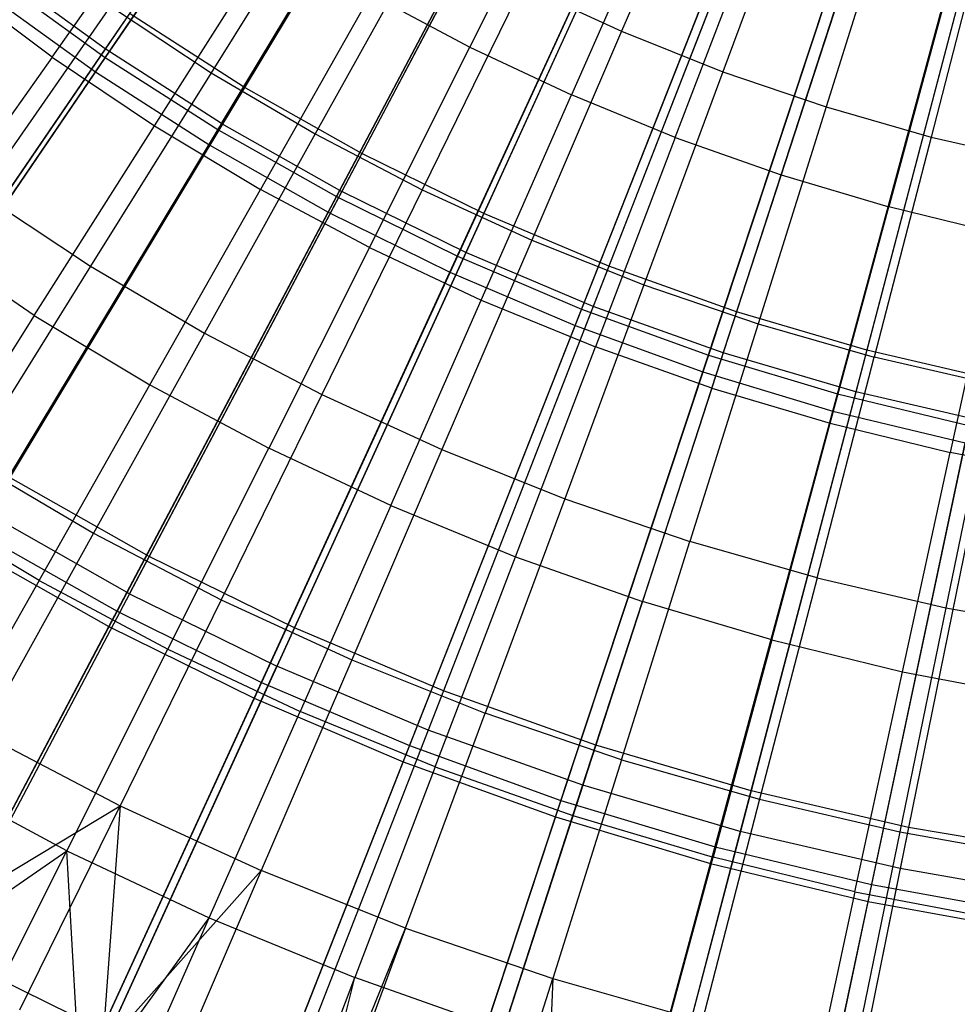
# Model space of a CAD drawing. Extents: x 0.1 to 12.1, y -6 to 6.
# Tile 69 of 256: x 5.1 to 5.7, y -2 to -1.3. Entities that reach past the tile are written whole.
import ezdxf

# ---------------------------------------------------------------- set-up
doc = ezdxf.new("R2010")
doc.units = 0
doc.header["$LTSCALE"] = 2.54
doc.layers.get('0').update_dxf_attribs({"linetype": 'CONTINUOUS'})

# ---------------------------------------------------------------- blocks, each defined once
blk = doc.blocks.new('DROPS_COLOR_B-11195_STL')
at = {"color": 0}
for p, q in [((5.31749, -1.08589, 13.37336), (5.14167, -1.34301, 13.27646)), ((5.31749, -1.08589, 13.37336), (5.14167, -1.34301, 13.27646)), ((5.39587, -1.10133, 2.00512), (5.23477, -1.36849, 2.1004)), ((5.39587, -1.10133, 2.00512), (5.23477, -1.36849, 2.1004)), ((5.21984, -1.39325, 13.27646), (5.38069, -1.12651, 13.37336)), ((5.21984, -1.39325, 13.27646), (5.38069, -1.12651, 13.37336)), ((5.45983, -1.13745, 2.00512), (5.31424, -1.41337, 2.1004)), ((5.45983, -1.13745, 2.00512), (5.31424, -1.41337, 2.1004)), ((5.44611, -1.16345, 13.37336), (5.30075, -1.43894, 13.27646)), ((5.44611, -1.16345, 13.37336), (5.30075, -1.43894, 13.27646)), ((5.52575, -1.16985, 2.00512), (5.39614, -1.45364, 2.1004)), ((5.52575, -1.16985, 2.00512), (5.39614, -1.45364, 2.1004)), ((5.54895, -1.19097, 13.64441), (5.48881, -1.33111, 13.59504)), ((5.54895, -1.19097, 13.64441), (5.48881, -1.33111, 13.59504)), ((5.51353, -1.1966, 13.37336), (5.38413, -1.47994, 13.27646)), ((5.51353, -1.1966, 13.37336), (5.38413, -1.47994, 13.27646)), ((5.5934, -1.19845, 2.00512), (5.48021, -1.48917, 2.1004)), ((5.5934, -1.19845, 2.00512), (5.48021, -1.48917, 2.1004)), ((5.38693, -1.34183, 13.66163), (5.45434, -1.20745, 13.71107)), ((5.38693, -1.34183, 13.66163), (5.45434, -1.20745, 13.71107)), ((5.60993, -1.21533, 13.64441), (5.55697, -1.35834, 13.59504)), ((5.60993, -1.21533, 13.64441), (5.55697, -1.35834, 13.59504)), ((5.66258, -1.22313, 2.00512), (5.56617, -1.51984, 2.1004)), ((5.66258, -1.22313, 2.00512), (5.56617, -1.51984, 2.1004)), ((5.10597, -1.34848, 13.60807), (5.19299, -1.22549, 13.66163)), ((5.10597, -1.34848, 13.60807), (5.19299, -1.22549, 13.66163)), ((5.29383, -1.22926, 13.59504), (5.21298, -1.35899, 13.54139)), ((5.29383, -1.22926, 13.59504), (5.21298, -1.35899, 13.54139)), ((5.58273, -1.22585, 13.37336), (5.46972, -1.51611, 13.27646)), ((5.58273, -1.22585, 13.37336), (5.46972, -1.51611, 13.27646)), ((5.51577, -1.23636, 13.71107), (5.4552, -1.37396, 13.66163)), ((5.51577, -1.23636, 13.71107), (5.4552, -1.37396, 13.66163)), ((5.67206, -1.23657, 13.64441), (5.62641, -1.38207, 13.59504)), ((5.67206, -1.23657, 13.64441), (5.62641, -1.38207, 13.59504)), ((5.73306, -1.24382, 2.00512), (5.65374, -1.54555, 2.1004)), ((5.73306, -1.24382, 2.00512), (5.65374, -1.54555, 2.1004)), ((5.65349, -1.2511, 13.37336), (5.55724, -1.54734, 13.27646)), ((5.65349, -1.2511, 13.37336), (5.55724, -1.54734, 13.27646)), ((5.73519, -1.25463, 13.64441), (5.69697, -1.40226, 13.59504)), ((5.73519, -1.25463, 13.64441), (5.69697, -1.40226, 13.59504)), ((5.52499, -1.40261, 13.66163), (5.57858, -1.26214, 13.71107)), ((5.52499, -1.40261, 13.66163), (5.57858, -1.26214, 13.71107)), ((5.17492, -1.39471, 13.60807), (5.25566, -1.2675, 13.66163)), ((5.17492, -1.39471, 13.60807), (5.25566, -1.2675, 13.66163)), ((5.35708, -1.26649, 13.59504), (5.28289, -1.40014, 13.54139)), ((5.35708, -1.26649, 13.59504), (5.28289, -1.40014, 13.54139)), ((5.72558, -1.27226, 13.37336), (5.6464, -1.57351, 13.27646)), ((5.72558, -1.27226, 13.37336), (5.6464, -1.57351, 13.27646)), ((5.14167, -1.34301, 13.27646), (5.0665, -1.2884, 13.27646)), ((5.14167, -1.34301, 13.27646), (5.0665, -1.2884, 13.27646)), ((5.59614, -1.42772, 13.66163), (5.6426, -1.28474, 13.71107)), ((5.59614, -1.42772, 13.66163), (5.6426, -1.28474, 13.71107)), ((5.10597, -1.34848, 13.60807), (5.03942, -1.29884, 13.60807)), ((5.10597, -1.34848, 13.60807), (5.03942, -1.29884, 13.60807)), ((5.42213, -1.30047, 13.59504), (5.35481, -1.43771, 13.54139)), ((5.42213, -1.30047, 13.59504), (5.35481, -1.43771, 13.54139)), ((5.42213, -1.30047, 13.59504), (5.48881, -1.33111, 13.59504)), ((5.42213, -1.30047, 13.59504), (5.48881, -1.33111, 13.59504)), ((5.70768, -1.30409, 13.71107), (5.66846, -1.44923, 13.66163)), ((5.70768, -1.30409, 13.71107), (5.66846, -1.44923, 13.66163)), ((5.32036, -1.30632, 13.66163), (5.24612, -1.43743, 13.60807)), ((5.32036, -1.30632, 13.66163), (5.24612, -1.43743, 13.60807)), ((5.32036, -1.30632, 13.66163), (5.38693, -1.34183, 13.66163)), ((5.32036, -1.30632, 13.66163), (5.38693, -1.34183, 13.66163)), ((5.14523, -1.31434, 13.54139), (5.05767, -1.44013, 13.48337)), ((5.14523, -1.31434, 13.54139), (5.05767, -1.44013, 13.48337)), ((5.14523, -1.31434, 13.54139), (5.21298, -1.35899, 13.54139)), ((5.14523, -1.31434, 13.54139), (5.21298, -1.35899, 13.54139)), ((5.15799, -1.31915, 2.1004), (4.98513, -1.57194, 2.21277)), ((5.15799, -1.31915, 2.1004), (4.98513, -1.57194, 2.21277)), ((5.23477, -1.36849, 2.1004), (5.15799, -1.31915, 2.1004)), ((5.23477, -1.36849, 2.1004), (5.15799, -1.31915, 2.1004)), ((5.48881, -1.33111, 13.59504), (5.42853, -1.47158, 13.54139)), ((5.48881, -1.33111, 13.59504), (5.42853, -1.47158, 13.54139)), ((5.48881, -1.33111, 13.59504), (5.55697, -1.35834, 13.59504)), ((5.48881, -1.33111, 13.59504), (5.55697, -1.35834, 13.59504)), ((5.14167, -1.34301, 13.27646), (4.96915, -1.59532, 13.16251)), ((5.14167, -1.34301, 13.27646), (4.96915, -1.59532, 13.16251)), ((5.21984, -1.39325, 13.27646), (5.14167, -1.34301, 13.27646)), ((5.21984, -1.39325, 13.27646), (5.14167, -1.34301, 13.27646)), ((5.31937, -1.4765, 13.60807), (5.38693, -1.34183, 13.66163)), ((5.31937, -1.4765, 13.60807), (5.38693, -1.34183, 13.66163)), ((5.38693, -1.34183, 13.66163), (5.4552, -1.37396, 13.66163)), ((5.38693, -1.34183, 13.66163), (5.4552, -1.37396, 13.66163)), ((5.10597, -1.34848, 13.60807), (5.01877, -1.47172, 13.55036)), ((5.10597, -1.34848, 13.60807), (5.01877, -1.47172, 13.55036)), ((5.10597, -1.34848, 13.60807), (5.17492, -1.39471, 13.60807)), ((5.10597, -1.34848, 13.60807), (5.17492, -1.39471, 13.60807)), ((5.21298, -1.35899, 13.54139), (5.1319, -1.48905, 13.48337)), ((5.21298, -1.35899, 13.54139), (5.1319, -1.48905, 13.48337)), ((5.21298, -1.35899, 13.54139), (5.28289, -1.40014, 13.54139)), ((5.21298, -1.35899, 13.54139), (5.28289, -1.40014, 13.54139)), ((5.55697, -1.35834, 13.59504), (5.50388, -1.50168, 13.54139)), ((5.55697, -1.35834, 13.59504), (5.50388, -1.50168, 13.54139)), ((5.55697, -1.35834, 13.59504), (5.62641, -1.38207, 13.59504)), ((5.55697, -1.35834, 13.59504), (5.62641, -1.38207, 13.59504)), ((5.23477, -1.36849, 2.1004), (5.07663, -1.63074, 2.21277)), ((5.23477, -1.36849, 2.1004), (5.07663, -1.63074, 2.21277)), ((5.31424, -1.41337, 2.1004), (5.23477, -1.36849, 2.1004)), ((5.31424, -1.41337, 2.1004), (5.23477, -1.36849, 2.1004)), ((5.39449, -1.51185, 13.60807), (5.4552, -1.37396, 13.66163)), ((5.39449, -1.51185, 13.60807), (5.4552, -1.37396, 13.66163)), ((5.52499, -1.40261, 13.66163), (5.4552, -1.37396, 13.66163)), ((5.52499, -1.40261, 13.66163), (5.4552, -1.37396, 13.66163)), ((5.62641, -1.38207, 13.59504), (5.58065, -1.52792, 13.54139)), ((5.62641, -1.38207, 13.59504), (5.58065, -1.52792, 13.54139)), ((5.62641, -1.38207, 13.59504), (5.69697, -1.40226, 13.59504)), ((5.62641, -1.38207, 13.59504), (5.69697, -1.40226, 13.59504)), ((5.21984, -1.39325, 13.27646), (5.062, -1.655, 13.16251)), ((5.21984, -1.39325, 13.27646), (5.062, -1.655, 13.16251)), ((5.09403, -1.52218, 13.55036), (5.17492, -1.39471, 13.60807)), ((5.09403, -1.52218, 13.55036), (5.17492, -1.39471, 13.60807)), ((5.17492, -1.39471, 13.60807), (5.24612, -1.43743, 13.60807)), ((5.17492, -1.39471, 13.60807), (5.24612, -1.43743, 13.60807)), ((5.21984, -1.39325, 13.27646), (5.30075, -1.43894, 13.27646)), ((5.21984, -1.39325, 13.27646), (5.30075, -1.43894, 13.27646)), ((5.28289, -1.40014, 13.54139), (5.20851, -1.53415, 13.48337)), ((5.28289, -1.40014, 13.54139), (5.20851, -1.53415, 13.48337)), ((5.28289, -1.40014, 13.54139), (5.35481, -1.43771, 13.54139)), ((5.28289, -1.40014, 13.54139), (5.35481, -1.43771, 13.54139)), ((5.52499, -1.40261, 13.66163), (5.47129, -1.54338, 13.60807)), ((5.52499, -1.40261, 13.66163), (5.47129, -1.54338, 13.60807)), ((5.52499, -1.40261, 13.66163), (5.59614, -1.42772, 13.66163)), ((5.52499, -1.40261, 13.66163), (5.59614, -1.42772, 13.66163)), ((5.69697, -1.40226, 13.59504), (5.65865, -1.55024, 13.54139)), ((5.69697, -1.40226, 13.59504), (5.65865, -1.55024, 13.54139)), ((5.69697, -1.40226, 13.59504), (5.76846, -1.41885, 13.59504)), ((5.69697, -1.40226, 13.59504), (5.76846, -1.41885, 13.59504)), ((5.31424, -1.41337, 2.1004), (5.17133, -1.68422, 2.21277)), ((5.31424, -1.41337, 2.1004), (5.17133, -1.68422, 2.21277)), ((5.39614, -1.45364, 2.1004), (5.31424, -1.41337, 2.1004)), ((5.39614, -1.45364, 2.1004), (5.31424, -1.41337, 2.1004)), ((5.54958, -1.57102, 13.60807), (5.59614, -1.42772, 13.66163)), ((5.54958, -1.57102, 13.60807), (5.59614, -1.42772, 13.66163)), ((5.59614, -1.42772, 13.66163), (5.66846, -1.44923, 13.66163)), ((5.59614, -1.42772, 13.66163), (5.66846, -1.44923, 13.66163)), ((5.05767, -1.44013, 13.48337), (5.1319, -1.48905, 13.48337)), ((5.05767, -1.44013, 13.48337), (5.1319, -1.48905, 13.48337)), ((5.15811, -1.70927, 13.16251), (5.30075, -1.43894, 13.27646)), ((5.15811, -1.70927, 13.16251), (5.30075, -1.43894, 13.27646)), ((5.17173, -1.5688, 13.55036), (5.24612, -1.43743, 13.60807)), ((5.17173, -1.5688, 13.55036), (5.24612, -1.43743, 13.60807)), ((5.31937, -1.4765, 13.60807), (5.24612, -1.43743, 13.60807)), ((5.31937, -1.4765, 13.60807), (5.24612, -1.43743, 13.60807)), ((5.35481, -1.43771, 13.54139), (5.28731, -1.57531, 13.48337)), ((5.35481, -1.43771, 13.54139), (5.28731, -1.57531, 13.48337)), ((5.38413, -1.47994, 13.27646), (5.30075, -1.43894, 13.27646)), ((5.38413, -1.47994, 13.27646), (5.30075, -1.43894, 13.27646)), ((5.35481, -1.43771, 13.54139), (5.42853, -1.47158, 13.54139)), ((5.35481, -1.43771, 13.54139), (5.42853, -1.47158, 13.54139)), ((5.62916, -1.59468, 13.60807), (5.66846, -1.44923, 13.66163)), ((5.62916, -1.59468, 13.60807), (5.66846, -1.44923, 13.66163)), ((5.74177, -1.46707, 13.66163), (5.66846, -1.44923, 13.66163)), ((5.74177, -1.46707, 13.66163), (5.66846, -1.44923, 13.66163)), ((5.39614, -1.45364, 2.1004), (5.26893, -1.73221, 2.21277)), ((5.39614, -1.45364, 2.1004), (5.26893, -1.73221, 2.21277)), ((5.48021, -1.48917, 2.1004), (5.39614, -1.45364, 2.1004)), ((5.48021, -1.48917, 2.1004), (5.39614, -1.45364, 2.1004)), ((5.74177, -1.46707, 13.66163), (5.70983, -1.61431, 13.60807)), ((5.74177, -1.46707, 13.66163), (5.70983, -1.61431, 13.60807)), ((5.09403, -1.52218, 13.55036), (5.01877, -1.47172, 13.55036)), ((5.09403, -1.52218, 13.55036), (5.01877, -1.47172, 13.55036)), ((5.42853, -1.47158, 13.54139), (5.36809, -1.61243, 13.48337)), ((5.42853, -1.47158, 13.54139), (5.36809, -1.61243, 13.48337)), ((5.42853, -1.47158, 13.54139), (5.50388, -1.50168, 13.54139)), ((5.42853, -1.47158, 13.54139), (5.50388, -1.50168, 13.54139)), ((5.31937, -1.4765, 13.60807), (5.25168, -1.61145, 13.55036)), ((5.31937, -1.4765, 13.60807), (5.25168, -1.61145, 13.55036)), ((5.38413, -1.47994, 13.27646), (5.25716, -1.75797, 13.16251)), ((5.38413, -1.47994, 13.27646), (5.25716, -1.75797, 13.16251)), ((5.31937, -1.4765, 13.60807), (5.39449, -1.51185, 13.60807)), ((5.31937, -1.4765, 13.60807), (5.39449, -1.51185, 13.60807)), ((5.46972, -1.51611, 13.27646), (5.38413, -1.47994, 13.27646)), ((5.46972, -1.51611, 13.27646), (5.38413, -1.47994, 13.27646)), ((5.1319, -1.48905, 13.48337), (5.05054, -1.61959, 13.42089)), ((5.1319, -1.48905, 13.48337), (5.05054, -1.61959, 13.42089)), ((5.1319, -1.48905, 13.48337), (5.20851, -1.53415, 13.48337)), ((5.1319, -1.48905, 13.48337), (5.20851, -1.53415, 13.48337)), ((5.48021, -1.48917, 2.1004), (5.36911, -1.77454, 2.21277)), ((5.48021, -1.48917, 2.1004), (5.36911, -1.77454, 2.21277)), ((5.56617, -1.51984, 2.1004), (5.48021, -1.48917, 2.1004)), ((5.56617, -1.51984, 2.1004), (5.48021, -1.48917, 2.1004)), ((5.50388, -1.50168, 13.54139), (5.45065, -1.64541, 13.48337)), ((5.50388, -1.50168, 13.54139), (5.45065, -1.64541, 13.48337)), ((5.50388, -1.50168, 13.54139), (5.58065, -1.52792, 13.54139)), ((5.50388, -1.50168, 13.54139), (5.58065, -1.52792, 13.54139)), ((5.33366, -1.65003, 13.55036), (5.39449, -1.51185, 13.60807)), ((5.33366, -1.65003, 13.55036), (5.39449, -1.51185, 13.60807)), ((5.39449, -1.51185, 13.60807), (5.47129, -1.54338, 13.60807)), ((5.39449, -1.51185, 13.60807), (5.47129, -1.54338, 13.60807)), ((5.09403, -1.52218, 13.55036), (5.01299, -1.64989, 13.48847)), ((5.09403, -1.52218, 13.55036), (5.01299, -1.64989, 13.48847)), ((5.09403, -1.52218, 13.55036), (5.17173, -1.5688, 13.55036)), ((5.09403, -1.52218, 13.55036), (5.17173, -1.5688, 13.55036)), ((5.46972, -1.51611, 13.27646), (5.35883, -1.80094, 13.16251)), ((5.46972, -1.51611, 13.27646), (5.35883, -1.80094, 13.16251)), ((5.55724, -1.54734, 13.27646), (5.46972, -1.51611, 13.27646)), ((5.55724, -1.54734, 13.27646), (5.46972, -1.51611, 13.27646)), ((5.56617, -1.51984, 2.1004), (5.47154, -1.81109, 2.21277)), ((5.56617, -1.51984, 2.1004), (5.47154, -1.81109, 2.21277)), ((5.65374, -1.54555, 2.1004), (5.56617, -1.51984, 2.1004)), ((5.65374, -1.54555, 2.1004), (5.56617, -1.51984, 2.1004)), ((5.58065, -1.52792, 13.54139), (5.53477, -1.67416, 13.48337)), ((5.58065, -1.52792, 13.54139), (5.53477, -1.67416, 13.48337)), ((5.58065, -1.52792, 13.54139), (5.65865, -1.55024, 13.54139)), ((5.58065, -1.52792, 13.54139), (5.65865, -1.55024, 13.54139)), ((5.20851, -1.53415, 13.48337), (5.13386, -1.66865, 13.42089)), ((5.20851, -1.53415, 13.48337), (5.13386, -1.66865, 13.42089)), ((5.20851, -1.53415, 13.48337), (5.28731, -1.57531, 13.48337)), ((5.20851, -1.53415, 13.48337), (5.28731, -1.57531, 13.48337)), ((5.41749, -1.68444, 13.55036), (5.47129, -1.54338, 13.60807)), ((5.41749, -1.68444, 13.55036), (5.47129, -1.54338, 13.60807)), ((5.55724, -1.54734, 13.27646), (5.46279, -1.83803, 13.16251)), ((5.55724, -1.54734, 13.27646), (5.46279, -1.83803, 13.16251)), ((5.54958, -1.57102, 13.60807), (5.47129, -1.54338, 13.60807)), ((5.54958, -1.57102, 13.60807), (5.47129, -1.54338, 13.60807)), ((5.6464, -1.57351, 13.27646), (5.55724, -1.54734, 13.27646)), ((5.6464, -1.57351, 13.27646), (5.55724, -1.54734, 13.27646)), ((5.65374, -1.54555, 2.1004), (5.57589, -1.84173, 2.21277)), ((5.65374, -1.54555, 2.1004), (5.57589, -1.84173, 2.21277)), ((5.74264, -1.56623, 2.1004), (5.65374, -1.54555, 2.1004)), ((5.74264, -1.56623, 2.1004), (5.65374, -1.54555, 2.1004)), ((5.62024, -1.69862, 13.48337), (5.65865, -1.55024, 13.54139)), ((5.62024, -1.69862, 13.48337), (5.65865, -1.55024, 13.54139)), ((5.73769, -1.56858, 13.54139), (5.65865, -1.55024, 13.54139)), ((5.73769, -1.56858, 13.54139), (5.65865, -1.55024, 13.54139)), ((5.09721, -1.70041, 13.48847), (5.17173, -1.5688, 13.55036)), ((5.09721, -1.70041, 13.48847), (5.17173, -1.5688, 13.55036)), ((5.17173, -1.5688, 13.55036), (5.25168, -1.61145, 13.55036)), ((5.17173, -1.5688, 13.55036), (5.25168, -1.61145, 13.55036)), ((5.74264, -1.56623, 2.1004), (5.68183, -1.86637, 2.21277)), ((5.74264, -1.56623, 2.1004), (5.68183, -1.86637, 2.21277)), ((5.73769, -1.56858, 13.54139), (5.70683, -1.71871, 13.48337)), ((5.73769, -1.56858, 13.54139), (5.70683, -1.71871, 13.48337)), ((5.28731, -1.57531, 13.48337), (5.21957, -1.71341, 13.42089)), ((5.28731, -1.57531, 13.48337), (5.21957, -1.71341, 13.42089)), ((5.28731, -1.57531, 13.48337), (5.36809, -1.61243, 13.48337)), ((5.28731, -1.57531, 13.48337), (5.36809, -1.61243, 13.48337)), ((5.54958, -1.57102, 13.60807), (5.50293, -1.7146, 13.55036)), ((5.54958, -1.57102, 13.60807), (5.50293, -1.7146, 13.55036)), ((5.54958, -1.57102, 13.60807), (5.62916, -1.59468, 13.60807)), ((5.54958, -1.57102, 13.60807), (5.62916, -1.59468, 13.60807)), ((5.6464, -1.57351, 13.27646), (5.56869, -1.86913, 13.16251)), ((5.6464, -1.57351, 13.27646), (5.56869, -1.86913, 13.16251)), ((5.7369, -1.59456, 13.27646), (5.6464, -1.57351, 13.27646)), ((5.7369, -1.59456, 13.27646), (5.6464, -1.57351, 13.27646)), ((5.58978, -1.74042, 13.55036), (5.62916, -1.59468, 13.60807)), ((5.58978, -1.74042, 13.55036), (5.62916, -1.59468, 13.60807)), ((5.62916, -1.59468, 13.60807), (5.70983, -1.61431, 13.60807)), ((5.62916, -1.59468, 13.60807), (5.70983, -1.61431, 13.60807)), ((5.7369, -1.59456, 13.27646), (5.6762, -1.89412, 13.16251)), ((5.7369, -1.59456, 13.27646), (5.6762, -1.89412, 13.16251)), ((5.18386, -1.74664, 13.48847), (5.25168, -1.61145, 13.55036)), ((5.18386, -1.74664, 13.48847), (5.25168, -1.61145, 13.55036)), ((5.33366, -1.65003, 13.55036), (5.25168, -1.61145, 13.55036)), ((5.33366, -1.65003, 13.55036), (5.25168, -1.61145, 13.55036)), ((5.36809, -1.61243, 13.48337), (5.30743, -1.75378, 13.42089)), ((5.36809, -1.61243, 13.48337), (5.30743, -1.75378, 13.42089)), ((5.36809, -1.61243, 13.48337), (5.45065, -1.64541, 13.48337)), ((5.36809, -1.61243, 13.48337), (5.45065, -1.64541, 13.48337)), ((5.67782, -1.76185, 13.55036), (5.70983, -1.61431, 13.60807)), ((5.67782, -1.76185, 13.55036), (5.70983, -1.61431, 13.60807)), ((5.79138, -1.62987, 13.60807), (5.70983, -1.61431, 13.60807)), ((5.79138, -1.62987, 13.60807), (5.70983, -1.61431, 13.60807)), ((5.05054, -1.61959, 13.42089), (5.13386, -1.66865, 13.42089)), ((5.05054, -1.61959, 13.42089), (5.13386, -1.66865, 13.42089)), ((5.17133, -1.68422, 2.21277), (5.07663, -1.63074, 2.21277)), ((5.17133, -1.68422, 2.21277), (5.07663, -1.63074, 2.21277)), ((5.45065, -1.64541, 13.48337), (5.39722, -1.78965, 13.42089)), ((5.45065, -1.64541, 13.48337), (5.39722, -1.78965, 13.42089)), ((5.45065, -1.64541, 13.48337), (5.53477, -1.67416, 13.48337)), ((5.45065, -1.64541, 13.48337), (5.53477, -1.67416, 13.48337)), ((5.09721, -1.70041, 13.48847), (5.01299, -1.64989, 13.48847)), ((5.09721, -1.70041, 13.48847), (5.01299, -1.64989, 13.48847)), ((5.33366, -1.65003, 13.55036), (5.27272, -1.78846, 13.48847)), ((5.33366, -1.65003, 13.55036), (5.27272, -1.78846, 13.48847)), ((5.33366, -1.65003, 13.55036), (5.41749, -1.68444, 13.55036)), ((5.33366, -1.65003, 13.55036), (5.41749, -1.68444, 13.55036)), ((5.15811, -1.70927, 13.16251), (5.062, -1.655, 13.16251)), ((5.15811, -1.70927, 13.16251), (5.062, -1.655, 13.16251)), ((5.13386, -1.66865, 13.42089), (5.05905, -1.80344, 13.35397)), ((5.13386, -1.66865, 13.42089), (5.05905, -1.80344, 13.35397)), ((5.13386, -1.66865, 13.42089), (5.21957, -1.71341, 13.42089)), ((5.13386, -1.66865, 13.42089), (5.21957, -1.71341, 13.42089)), ((5.48872, -1.82093, 13.42089), (5.53477, -1.67416, 13.48337)), ((5.48872, -1.82093, 13.42089), (5.53477, -1.67416, 13.48337)), ((5.62024, -1.69862, 13.48337), (5.53477, -1.67416, 13.48337)), ((5.62024, -1.69862, 13.48337), (5.53477, -1.67416, 13.48337)), ((5.17133, -1.68422, 2.21277), (5.03153, -1.94916, 2.3419)), ((5.17133, -1.68422, 2.21277), (5.03153, -1.94916, 2.3419)), ((5.26893, -1.73221, 2.21277), (5.17133, -1.68422, 2.21277)), ((5.26893, -1.73221, 2.21277), (5.17133, -1.68422, 2.21277)), ((5.36358, -1.82576, 13.48847), (5.41749, -1.68444, 13.55036)), ((5.36358, -1.82576, 13.48847), (5.41749, -1.68444, 13.55036)), ((5.41749, -1.68444, 13.55036), (5.50293, -1.7146, 13.55036)), ((5.41749, -1.68444, 13.55036), (5.50293, -1.7146, 13.55036)), ((5.09721, -1.70041, 13.48847), (5.02256, -1.83225, 13.42236)), ((5.09721, -1.70041, 13.48847), (5.02256, -1.83225, 13.42236)), ((5.09721, -1.70041, 13.48847), (5.18386, -1.74664, 13.48847)), ((5.09721, -1.70041, 13.48847), (5.18386, -1.74664, 13.48847)), ((5.62024, -1.69862, 13.48337), (5.58168, -1.84753, 13.42089)), ((5.62024, -1.69862, 13.48337), (5.58168, -1.84753, 13.42089)), ((5.62024, -1.69862, 13.48337), (5.70683, -1.71871, 13.48337)), ((5.62024, -1.69862, 13.48337), (5.70683, -1.71871, 13.48337)), ((5.15811, -1.70927, 13.16251), (5.01863, -1.97362, 13.03183)), ((5.15811, -1.70927, 13.16251), (5.01863, -1.97362, 13.03183)), ((5.21957, -1.71341, 13.42089), (5.15168, -1.85182, 13.35397)), ((5.21957, -1.71341, 13.42089), (5.15168, -1.85182, 13.35397)), ((5.15811, -1.70927, 13.16251), (5.25716, -1.75797, 13.16251)), ((5.15811, -1.70927, 13.16251), (5.25716, -1.75797, 13.16251)), ((5.21957, -1.71341, 13.42089), (5.30743, -1.75378, 13.42089)), ((5.21957, -1.71341, 13.42089), (5.30743, -1.75378, 13.42089)), ((5.45619, -1.85845, 13.48847), (5.50293, -1.7146, 13.55036)), ((5.45619, -1.85845, 13.48847), (5.50293, -1.7146, 13.55036)), ((5.58978, -1.74042, 13.55036), (5.50293, -1.7146, 13.55036)), ((5.58978, -1.74042, 13.55036), (5.50293, -1.7146, 13.55036)), ((5.70683, -1.71871, 13.48337), (5.67587, -1.86938, 13.42089)), ((5.70683, -1.71871, 13.48337), (5.67587, -1.86938, 13.42089)), ((5.70683, -1.71871, 13.48337), (5.79434, -1.73439, 13.48337)), ((5.70683, -1.71871, 13.48337), (5.79434, -1.73439, 13.48337)), ((5.26893, -1.73221, 2.21277), (5.14449, -2.0047, 2.3419)), ((5.26893, -1.73221, 2.21277), (5.14449, -2.0047, 2.3419)), ((5.36911, -1.77454, 2.21277), (5.26893, -1.73221, 2.21277)), ((5.36911, -1.77454, 2.21277), (5.26893, -1.73221, 2.21277)), ((5.58978, -1.74042, 13.55036), (5.55033, -1.88644, 13.48847)), ((5.58978, -1.74042, 13.55036), (5.55033, -1.88644, 13.48847)), ((5.58978, -1.74042, 13.55036), (5.67782, -1.76185, 13.55036)), ((5.58978, -1.74042, 13.55036), (5.67782, -1.76185, 13.55036)), ((5.11593, -1.88206, 13.42236), (5.18386, -1.74664, 13.48847)), ((5.11593, -1.88206, 13.42236), (5.18386, -1.74664, 13.48847)), ((5.18386, -1.74664, 13.48847), (5.27272, -1.78846, 13.48847)), ((5.18386, -1.74664, 13.48847), (5.27272, -1.78846, 13.48847)), ((5.30743, -1.75378, 13.42089), (5.24663, -1.89545, 13.35397)), ((5.30743, -1.75378, 13.42089), (5.24663, -1.89545, 13.35397)), ((5.30743, -1.75378, 13.42089), (5.39722, -1.78965, 13.42089)), ((5.30743, -1.75378, 13.42089), (5.39722, -1.78965, 13.42089)), ((5.133, -2.02985, 13.03183), (5.25716, -1.75797, 13.16251)), ((5.133, -2.02985, 13.03183), (5.25716, -1.75797, 13.16251)), ((5.35883, -1.80094, 13.16251), (5.25716, -1.75797, 13.16251)), ((5.35883, -1.80094, 13.16251), (5.25716, -1.75797, 13.16251)), ((5.64576, -1.90967, 13.48847), (5.67782, -1.76185, 13.55036)), ((5.64576, -1.90967, 13.48847), (5.67782, -1.76185, 13.55036)), ((5.67782, -1.76185, 13.55036), (5.76683, -1.77883, 13.55036)), ((5.67782, -1.76185, 13.55036), (5.76683, -1.77883, 13.55036)), ((5.36911, -1.77454, 2.21277), (5.26042, -2.05369, 2.3419)), ((5.36911, -1.77454, 2.21277), (5.26042, -2.05369, 2.3419)), ((5.47154, -1.81109, 2.21277), (5.36911, -1.77454, 2.21277)), ((5.47154, -1.81109, 2.21277), (5.36911, -1.77454, 2.21277)), ((5.21168, -1.92712, 13.42236), (5.27272, -1.78846, 13.48847)), ((5.21168, -1.92712, 13.42236), (5.27272, -1.78846, 13.48847)), ((5.36358, -1.82576, 13.48847), (5.27272, -1.78846, 13.48847)), ((5.36358, -1.82576, 13.48847), (5.27272, -1.78846, 13.48847)), ((5.34368, -1.93422, 13.35397), (5.39722, -1.78965, 13.42089)), ((5.34368, -1.93422, 13.35397), (5.39722, -1.78965, 13.42089)), ((5.48872, -1.82093, 13.42089), (5.39722, -1.78965, 13.42089)), ((5.48872, -1.82093, 13.42089), (5.39722, -1.78965, 13.42089)), ((5.05905, -1.80344, 13.35397), (5.15168, -1.85182, 13.35397)), ((5.05905, -1.80344, 13.35397), (5.15168, -1.85182, 13.35397)), ((5.35883, -1.80094, 13.16251), (5.25039, -2.07946, 13.03183)), ((5.35883, -1.80094, 13.16251), (5.25039, -2.07946, 13.03183)), ((5.46279, -1.83803, 13.16251), (5.35883, -1.80094, 13.16251)), ((5.46279, -1.83803, 13.16251), (5.35883, -1.80094, 13.16251)), ((5.47154, -1.81109, 2.21277), (5.37897, -2.09599, 2.3419)), ((5.47154, -1.81109, 2.21277), (5.37897, -2.09599, 2.3419)), ((5.57589, -1.84173, 2.21277), (5.47154, -1.81109, 2.21277)), ((5.57589, -1.84173, 2.21277), (5.47154, -1.81109, 2.21277)), ((5.36358, -1.82576, 13.48847), (5.30958, -1.96731, 13.42236)), ((5.36358, -1.82576, 13.48847), (5.30958, -1.96731, 13.42236)), ((5.36358, -1.82576, 13.48847), (5.45619, -1.85845, 13.48847)), ((5.36358, -1.82576, 13.48847), (5.45619, -1.85845, 13.48847)), ((5.48872, -1.82093, 13.42089), (5.44257, -1.96802, 13.35397)), ((5.48872, -1.82093, 13.42089), (5.44257, -1.96802, 13.35397)), ((5.48872, -1.82093, 13.42089), (5.58168, -1.84753, 13.42089)), ((5.48872, -1.82093, 13.42089), (5.58168, -1.84753, 13.42089)), ((5.11593, -1.88206, 13.42236), (5.02256, -1.83225, 13.42236)), ((5.11593, -1.88206, 13.42236), (5.02256, -1.83225, 13.42236)), ((5.46279, -1.83803, 13.16251), (5.37043, -2.12229, 13.03183)), ((5.46279, -1.83803, 13.16251), (5.37043, -2.12229, 13.03183)), ((5.56869, -1.86913, 13.16251), (5.46279, -1.83803, 13.16251)), ((5.56869, -1.86913, 13.16251), (5.46279, -1.83803, 13.16251)), ((5.57589, -1.84173, 2.21277), (5.49974, -2.13145, 2.3419)), ((5.57589, -1.84173, 2.21277), (5.49974, -2.13145, 2.3419)), ((5.68183, -1.86637, 2.21277), (5.57589, -1.84173, 2.21277)), ((5.68183, -1.86637, 2.21277), (5.57589, -1.84173, 2.21277)), ((4.99821, -1.94459, 13.28327), (5.15168, -1.85182, 13.35397)), ((4.99821, -1.94459, 13.28327), (5.15168, -1.85182, 13.35397)), ((5.0843, -1.98918, 13.28327), (5.15168, -1.85182, 13.35397)), ((5.0843, -1.98918, 13.28327), (5.15168, -1.85182, 13.35397)), ((5.15168, -1.85182, 13.35397), (5.13964, -2.01539, 13.28327)), ((5.15168, -1.85182, 13.35397), (5.13964, -2.01539, 13.28327)), ((5.15168, -1.85182, 13.35397), (5.24663, -1.89545, 13.35397)), ((5.15168, -1.85182, 13.35397), (5.24663, -1.89545, 13.35397)), ((5.58168, -1.84753, 13.42089), (5.54304, -1.99677, 13.35397)), ((5.58168, -1.84753, 13.42089), (5.54304, -1.99677, 13.35397)), ((5.58168, -1.84753, 13.42089), (5.67587, -1.86938, 13.42089)), ((5.58168, -1.84753, 13.42089), (5.67587, -1.86938, 13.42089)), ((5.40937, -2.00254, 13.42236), (5.45619, -1.85845, 13.48847)), ((5.40937, -2.00254, 13.42236), (5.45619, -1.85845, 13.48847)), ((5.45619, -1.85845, 13.48847), (5.55033, -1.88644, 13.48847)), ((5.45619, -1.85845, 13.48847), (5.55033, -1.88644, 13.48847)), ((5.68183, -1.86637, 2.21277), (5.62234, -2.15996, 2.3419)), ((5.68183, -1.86637, 2.21277), (5.62234, -2.15996, 2.3419)), ((5.78899, -1.88491, 2.21277), (5.68183, -1.86637, 2.21277)), ((5.78899, -1.88491, 2.21277), (5.68183, -1.86637, 2.21277)), ((5.56869, -1.86913, 13.16251), (5.49271, -2.15819, 13.03183)), ((5.56869, -1.86913, 13.16251), (5.49271, -2.15819, 13.03183)), ((5.6762, -1.89412, 13.16251), (5.56869, -1.86913, 13.16251)), ((5.6762, -1.89412, 13.16251), (5.56869, -1.86913, 13.16251)), ((5.67587, -1.86938, 13.42089), (5.64484, -2.02039, 13.35397)), ((5.67587, -1.86938, 13.42089), (5.64484, -2.02039, 13.35397)), ((5.67587, -1.86938, 13.42089), (5.77105, -1.88644, 13.42089)), ((5.67587, -1.86938, 13.42089), (5.77105, -1.88644, 13.42089)), ((4.98173, -1.97478, 13.3555), (5.11593, -1.88206, 13.42236)), ((4.98173, -1.97478, 13.3555), (5.11593, -1.88206, 13.42236)), ((5.05118, -2.01114, 13.3555), (5.11593, -1.88206, 13.42236)), ((5.05118, -2.01114, 13.3555), (5.11593, -1.88206, 13.42236)), ((5.11593, -1.88206, 13.42236), (5.21168, -1.92712, 13.42236)), ((5.12535, -2.04667, 13.3555), (5.11593, -1.88206, 13.42236)), ((5.12535, -2.04667, 13.3555), (5.11593, -1.88206, 13.42236)), ((5.11593, -1.88206, 13.42236), (5.21168, -1.92712, 13.42236)), ((5.51081, -2.0327, 13.42236), (5.55033, -1.88644, 13.48847)), ((5.51081, -2.0327, 13.42236), (5.55033, -1.88644, 13.48847)), ((5.64576, -1.90967, 13.48847), (5.55033, -1.88644, 13.48847)), ((5.64576, -1.90967, 13.48847), (5.55033, -1.88644, 13.48847)), ((5.13964, -2.01539, 13.28327), (5.24663, -1.89545, 13.35397)), ((5.13964, -2.01539, 13.28327), (5.24663, -1.89545, 13.35397)), ((5.24663, -1.89545, 13.35397), (5.1863, -2.03605, 13.28327)), ((5.24663, -1.89545, 13.35397), (5.1863, -2.03605, 13.28327)), ((5.34368, -1.93422, 13.35397), (5.24663, -1.89545, 13.35397)), ((5.34368, -1.93422, 13.35397), (5.24663, -1.89545, 13.35397)), ((5.6762, -1.89412, 13.16251), (5.61684, -2.18706, 13.03183)), ((5.6762, -1.89412, 13.16251), (5.61684, -2.18706, 13.03183)), ((5.78496, -1.91295, 13.16251), (5.6762, -1.89412, 13.16251)), ((5.78496, -1.91295, 13.16251), (5.6762, -1.89412, 13.16251)), ((5.64576, -1.90967, 13.48847), (5.61364, -2.05773, 13.42236)), ((5.64576, -1.90967, 13.48847), (5.61364, -2.05773, 13.42236)), ((5.64576, -1.90967, 13.48847), (5.74223, -1.92807, 13.48847)), ((5.64576, -1.90967, 13.48847), (5.74223, -1.92807, 13.48847)), ((5.12535, -2.04667, 13.3555), (5.21168, -1.92712, 13.42236)), ((5.12535, -2.04667, 13.3555), (5.21168, -1.92712, 13.42236)), ((5.1535, -2.05929, 13.3555), (5.21168, -1.92712, 13.42236)), ((5.1535, -2.05929, 13.3555), (5.21168, -1.92712, 13.42236)), ((5.21168, -1.92712, 13.42236), (5.30958, -1.96731, 13.42236)), ((5.21168, -1.92712, 13.42236), (5.30958, -1.96731, 13.42236)), ((5.28576, -2.07591, 13.28327), (5.34368, -1.93422, 13.35397)), ((5.28576, -2.07591, 13.28327), (5.34368, -1.93422, 13.35397)), ((5.34368, -1.93422, 13.35397), (5.29055, -2.07769, 13.28327)), ((5.34368, -1.93422, 13.35397), (5.29055, -2.07769, 13.28327)), ((5.34368, -1.93422, 13.35397), (5.44257, -1.96802, 13.35397)), ((5.34368, -1.93422, 13.35397), (5.44257, -1.96802, 13.35397)), ((5.14449, -2.0047, 2.3419), (5.03153, -1.94916, 2.3419)), ((5.14449, -2.0047, 2.3419), (5.03153, -1.94916, 2.3419)), ((5.25811, -2.10224, 13.3555), (5.30958, -1.96731, 13.42236)), ((5.25811, -2.10224, 13.3555), (5.30958, -1.96731, 13.42236)), ((5.27374, -2.10814, 13.3555), (5.30958, -1.96731, 13.42236)), ((5.27374, -2.10814, 13.3555), (5.30958, -1.96731, 13.42236)), ((5.40937, -2.00254, 13.42236), (5.30958, -1.96731, 13.42236)), ((5.40937, -2.00254, 13.42236), (5.30958, -1.96731, 13.42236)), ((5.39677, -2.114, 13.28327), (5.44257, -1.96802, 13.35397)), ((5.39677, -2.114, 13.28327), (5.44257, -1.96802, 13.35397)), ((5.44257, -1.96802, 13.35397), (5.43583, -2.12586, 13.28327)), ((5.44257, -1.96802, 13.35397), (5.43583, -2.12586, 13.28327)), ((5.44257, -1.96802, 13.35397), (5.54304, -1.99677, 13.35397)), ((5.44257, -1.96802, 13.35397), (5.54304, -1.99677, 13.35397))]:
    blk.add_line(p, q, dxfattribs=at)
blk = doc.blocks.new('GROUP_1')
at = {"color": 0}
for p, q in [((5.26207, 4.91343, 0.14503), (5.08179, 4.64863, 0.2261)), ((5.26207, 4.91343, 0.14503), (5.08179, 4.64863, 0.2261)), ((5.0751, 4.6388, 11.77053), (5.25528, 4.90346, 11.85225)), ((5.0751, 4.6388, 11.77053), (5.25528, 4.90346, 11.85225)), ((5.32345, 4.87409, 0.14503), (5.15816, 4.59969, 0.2261)), ((5.32345, 4.87409, 0.14503), (5.15816, 4.59969, 0.2261)), ((5.15203, 4.5895, 11.77053), (5.31722, 4.86376, 11.85225)), ((5.15203, 4.5895, 11.77053), (5.31722, 4.86376, 11.85225)), ((5.38691, 4.83823, 0.14503), (5.23714, 4.55506, 0.2261)), ((5.38691, 4.83823, 0.14503), (5.23714, 4.55506, 0.2261)), ((5.23158, 4.54455, 11.77053), (5.38128, 4.82757, 11.85225)), ((5.23158, 4.54455, 11.77053), (5.38128, 4.82757, 11.85225)), ((5.45228, 4.80595, 0.14503), (5.31847, 4.5149, 0.2261)), ((5.45228, 4.80595, 0.14503), (5.31847, 4.5149, 0.2261)), ((5.3135, 4.50409, 11.77053), (5.44724, 4.79499, 11.85225)), ((5.3135, 4.50409, 11.77053), (5.44724, 4.79499, 11.85225)), ((5.51933, 4.77735, 0.14503), (5.40191, 4.47931, 0.2261)), ((5.51933, 4.77735, 0.14503), (5.40191, 4.47931, 0.2261)), ((5.39755, 4.46824, 11.77053), (5.51491, 4.76613, 11.85225)), ((5.39755, 4.46824, 11.77053), (5.51491, 4.76613, 11.85225)), ((5.58788, 4.75252, 0.14503), (5.48719, 4.44842, 0.2261)), ((5.58788, 4.75252, 0.14503), (5.48719, 4.44842, 0.2261)), ((5.48346, 4.43713, 11.77053), (5.58409, 4.74107, 11.85225)), ((5.48346, 4.43713, 11.77053), (5.58409, 4.74107, 11.85225)), ((5.65769, 4.73154, 0.14503), (5.57407, 4.42231, 0.2261)), ((5.65769, 4.73154, 0.14503), (5.57407, 4.42231, 0.2261)), ((5.57096, 4.41083, 11.77053), (5.65454, 4.7199, 11.85225)), ((5.57096, 4.41083, 11.77053), (5.65454, 4.7199, 11.85225)), ((5.00826, 4.70175, 0.2261), (5.08179, 4.64863, 0.2261)), ((5.00826, 4.70175, 0.2261), (5.08179, 4.64863, 0.2261)), ((5.00103, 4.6923, 11.77053), (5.0751, 4.6388, 11.77053)), ((5.00103, 4.6923, 11.77053), (5.0751, 4.6388, 11.77053)), ((5.08179, 4.64863, 0.2261), (4.9043, 4.38793, 0.32467)), ((5.08179, 4.64863, 0.2261), (4.9043, 4.38793, 0.32467)), ((5.08179, 4.64863, 0.2261), (5.15816, 4.59969, 0.2261)), ((5.08179, 4.64863, 0.2261), (5.15816, 4.59969, 0.2261)), ((4.89772, 4.37826, 11.6713), (5.0751, 4.6388, 11.77053)), ((4.89772, 4.37826, 11.6713), (5.0751, 4.6388, 11.77053)), ((5.0751, 4.6388, 11.77053), (5.15203, 4.5895, 11.77053)), ((5.0751, 4.6388, 11.77053), (5.15203, 4.5895, 11.77053)), ((5.15816, 4.59969, 0.2261), (4.99543, 4.32952, 0.32467)), ((5.15816, 4.59969, 0.2261), (4.99543, 4.32952, 0.32467)), ((5.15816, 4.59969, 0.2261), (5.23714, 4.55506, 0.2261)), ((5.15816, 4.59969, 0.2261), (5.23714, 4.55506, 0.2261)), ((4.9894, 4.31951, 11.6713), (5.15203, 4.5895, 11.77053)), ((4.9894, 4.31951, 11.6713), (5.15203, 4.5895, 11.77053)), ((5.15203, 4.5895, 11.77053), (5.23158, 4.54455, 11.77053)), ((5.15203, 4.5895, 11.77053), (5.23158, 4.54455, 11.77053)), ((5.23714, 4.55506, 0.2261), (5.08967, 4.27627, 0.32467)), ((5.23714, 4.55506, 0.2261), (5.08967, 4.27627, 0.32467)), ((5.23714, 4.55506, 0.2261), (5.31847, 4.5149, 0.2261)), ((5.23714, 4.55506, 0.2261), (5.31847, 4.5149, 0.2261)), ((5.08421, 4.26594, 11.6713), (5.23158, 4.54455, 11.77053)), ((5.08421, 4.26594, 11.6713), (5.23158, 4.54455, 11.77053)), ((5.23158, 4.54455, 11.77053), (5.3135, 4.50409, 11.77053)), ((5.23158, 4.54455, 11.77053), (5.3135, 4.50409, 11.77053)), ((5.31847, 4.5149, 0.2261), (5.18673, 4.22834, 0.32467)), ((5.31847, 4.5149, 0.2261), (5.18673, 4.22834, 0.32467)), ((5.31847, 4.5149, 0.2261), (5.40191, 4.47931, 0.2261)), ((5.31847, 4.5149, 0.2261), (5.40191, 4.47931, 0.2261)), ((5.18184, 4.21772, 11.6713), (5.3135, 4.50409, 11.77053)), ((5.18184, 4.21772, 11.6713), (5.3135, 4.50409, 11.77053)), ((5.3135, 4.50409, 11.77053), (5.39755, 4.46824, 11.77053)), ((5.3135, 4.50409, 11.77053), (5.39755, 4.46824, 11.77053)), ((5.40191, 4.47931, 0.2261), (5.28629, 4.18588, 0.32467)), ((5.40191, 4.47931, 0.2261), (5.28629, 4.18588, 0.32467)), ((5.40191, 4.47931, 0.2261), (5.48719, 4.44842, 0.2261)), ((5.40191, 4.47931, 0.2261), (5.48719, 4.44842, 0.2261)), ((5.28201, 4.175, 11.6713), (5.39755, 4.46824, 11.77053)), ((5.28201, 4.175, 11.6713), (5.39755, 4.46824, 11.77053)), ((5.39755, 4.46824, 11.77053), (5.48346, 4.43713, 11.77053)), ((5.39755, 4.46824, 11.77053), (5.48346, 4.43713, 11.77053)), ((5.48719, 4.44842, 0.2261), (5.38807, 4.14901, 0.32467)), ((5.48719, 4.44842, 0.2261), (5.38807, 4.14901, 0.32467)), ((5.48719, 4.44842, 0.2261), (5.57407, 4.42231, 0.2261)), ((5.48719, 4.44842, 0.2261), (5.57407, 4.42231, 0.2261)), ((5.38439, 4.13791, 11.6713), (5.48346, 4.43713, 11.77053)), ((5.38439, 4.13791, 11.6713), (5.48346, 4.43713, 11.77053)), ((5.48346, 4.43713, 11.77053), (5.57096, 4.41083, 11.77053)), ((5.48346, 4.43713, 11.77053), (5.57096, 4.41083, 11.77053)), ((5.57407, 4.42231, 0.2261), (5.49173, 4.11786, 0.32467)), ((5.57407, 4.42231, 0.2261), (5.49173, 4.11786, 0.32467)), ((5.57407, 4.42231, 0.2261), (5.66226, 4.40108, 0.2261)), ((5.57407, 4.42231, 0.2261), (5.66226, 4.40108, 0.2261)), ((5.48868, 4.10658, 11.6713), (5.57096, 4.41083, 11.77053)), ((5.48868, 4.10658, 11.6713), (5.57096, 4.41083, 11.77053)), ((5.57096, 4.41083, 11.77053), (5.65979, 4.38944, 11.77053)), ((5.57096, 4.41083, 11.77053), (5.65979, 4.38944, 11.77053)), ((5.66226, 4.40108, 0.2261), (5.59697, 4.09252, 0.32467)), ((5.66226, 4.40108, 0.2261), (5.59697, 4.09252, 0.32467)), ((5.59455, 4.08108, 11.6713), (5.65979, 4.38944, 11.77053)), ((5.59455, 4.08108, 11.6713), (5.65979, 4.38944, 11.77053)), ((4.99543, 4.32952, 0.32467), (5.08967, 4.27627, 0.32467)), ((4.99543, 4.32952, 0.32467), (5.08967, 4.27627, 0.32467)), ((4.9894, 4.31951, 11.6713), (5.08421, 4.26594, 11.6713)), ((4.9894, 4.31951, 11.6713), (5.08421, 4.26594, 11.6713)), ((5.08967, 4.27627, 0.32467), (4.94497, 4.0027, 0.44046)), ((5.08967, 4.27627, 0.32467), (4.94497, 4.0027, 0.44046)), ((5.08967, 4.27627, 0.32467), (5.18673, 4.22834, 0.32467)), ((5.08967, 4.27627, 0.32467), (5.18673, 4.22834, 0.32467)), ((4.93962, 3.99258, 11.55487), (5.08421, 4.26594, 11.6713)), ((4.93962, 3.99258, 11.55487), (5.08421, 4.26594, 11.6713)), ((5.08421, 4.26594, 11.6713), (5.18184, 4.21772, 11.6713)), ((5.08421, 4.26594, 11.6713), (5.18184, 4.21772, 11.6713)), ((5.18673, 4.22834, 0.32467), (5.05745, 3.94715, 0.44046)), ((5.18673, 4.22834, 0.32467), (5.05745, 3.94715, 0.44046)), ((5.18673, 4.22834, 0.32467), (5.28629, 4.18588, 0.32467)), ((5.18673, 4.22834, 0.32467), (5.28629, 4.18588, 0.32467)), ((5.05267, 3.93675, 11.55487), (5.18184, 4.21772, 11.6713)), ((5.05267, 3.93675, 11.55487), (5.18184, 4.21772, 11.6713)), ((5.18184, 4.21772, 11.6713), (5.28201, 4.175, 11.6713)), ((5.18184, 4.21772, 11.6713), (5.28201, 4.175, 11.6713)), ((5.28629, 4.18588, 0.32467), (5.17285, 3.89794, 0.44046)), ((5.28629, 4.18588, 0.32467), (5.17285, 3.89794, 0.44046)), ((5.28629, 4.18588, 0.32467), (5.38807, 4.14901, 0.32467)), ((5.28629, 4.18588, 0.32467), (5.38807, 4.14901, 0.32467)), ((5.16865, 3.88728, 11.55487), (5.28201, 4.175, 11.6713)), ((5.16865, 3.88728, 11.55487), (5.28201, 4.175, 11.6713)), ((5.28201, 4.175, 11.6713), (5.38439, 4.13791, 11.6713)), ((5.28201, 4.175, 11.6713), (5.38439, 4.13791, 11.6713)), ((5.38807, 4.14901, 0.32467), (5.2908, 3.85521, 0.44046)), ((5.38807, 4.14901, 0.32467), (5.2908, 3.85521, 0.44046)), ((5.38807, 4.14901, 0.32467), (5.49173, 4.11786, 0.32467)), ((5.38807, 4.14901, 0.32467), (5.49173, 4.11786, 0.32467)), ((5.2872, 3.84434, 11.55487), (5.38439, 4.13791, 11.6713)), ((5.2872, 3.84434, 11.55487), (5.38439, 4.13791, 11.6713)), ((5.38439, 4.13791, 11.6713), (5.48868, 4.10658, 11.6713)), ((5.38439, 4.13791, 11.6713), (5.48868, 4.10658, 11.6713)), ((5.49173, 4.11786, 0.32467), (5.41094, 3.81911, 0.44046)), ((5.49173, 4.11786, 0.32467), (5.41094, 3.81911, 0.44046)), ((5.49173, 4.11786, 0.32467), (5.59697, 4.09252, 0.32467)), ((5.49173, 4.11786, 0.32467), (5.59697, 4.09252, 0.32467)), ((5.40795, 3.80805, 11.55487), (5.48868, 4.10658, 11.6713)), ((5.40795, 3.80805, 11.55487), (5.48868, 4.10658, 11.6713)), ((5.48868, 4.10658, 11.6713), (5.59455, 4.08108, 11.6713)), ((5.48868, 4.10658, 11.6713), (5.59455, 4.08108, 11.6713)), ((5.59697, 4.09252, 0.32467), (5.5329, 3.78974, 0.44046)), ((5.59697, 4.09252, 0.32467), (5.5329, 3.78974, 0.44046)), ((5.59697, 4.09252, 0.32467), (5.70345, 4.07306, 0.32467)), ((5.59697, 4.09252, 0.32467), (5.70345, 4.07306, 0.32467)), ((5.53053, 3.77854, 11.55487), (5.59455, 4.08108, 11.6713)), ((5.53053, 3.77854, 11.55487), (5.59455, 4.08108, 11.6713)), ((5.59455, 4.08108, 11.6713), (5.70167, 4.06151, 11.6713)), ((5.59455, 4.08108, 11.6713), (5.70167, 4.06151, 11.6713))]:
    blk.add_line(p, q, dxfattribs=at)
blk.add_blockref('DROPS_COLOR_B-11195_STL', (-0.06, 5.99731, -1.7), dxfattribs=at)

msp = doc.modelspace()

# ---------------------------------------------------------------- block references
at = {"color": 0}
msp.add_blockref('GROUP_1', (0.06, -5.99731, 1.7), dxfattribs=at)

doc.saveas('drawing.dxf')
